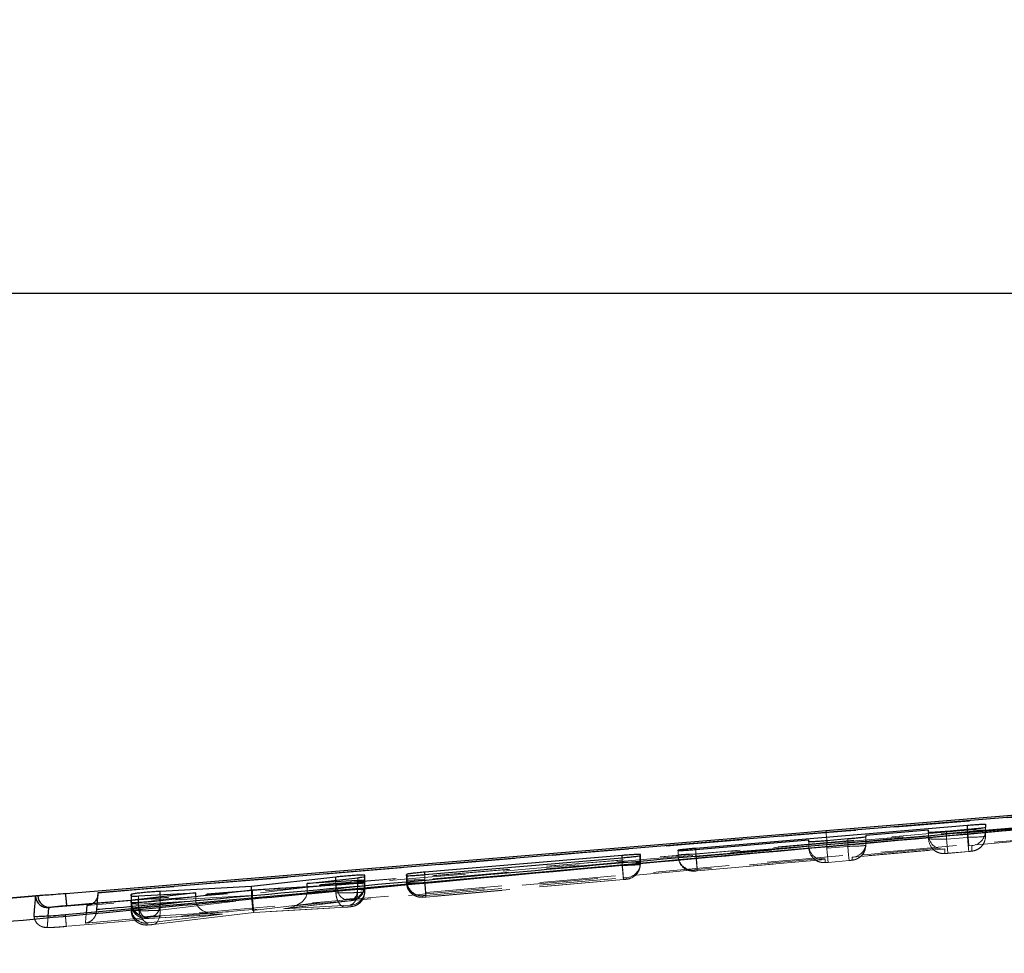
# Model space of a CAD drawing. Header units: millimetres. Extents: x 21 to 401, y 14 to 292.
# Tile 48 of 52: x 345 to 362, y 277 to 292. Entities that reach past the tile are written whole.
import ezdxf

# ---------------------------------------------------------------- set-up
doc = ezdxf.new("R2010")
doc.units = ezdxf.units.MM
doc.linetypes.add('HIDDEN', pattern=[1.905, 1.27, -0.635])
doc.layers.add('FORMATO', color=179, linetype='Continuous')
doc.styles.add('SLDTEXTSTYLE0', font='TXT', dxfattribs={"width": 0.75})
doc.dimstyles.new('SLDDIMSTYLE1', dxfattribs={"dimtxt": 3.5, "dimasz": 3.302, "dimexe": 0, "dimexo": 0.0625, "dimgap": 0.875, "dimtad": 1, "dimdec": 0, "dimrnd": 1e-09, "dimzin": 12, "dimdsep": 46, "dimtxsty": 'SLDTEXTSTYLE0', "dimsah": 1, "dimcen": 0.09, "dimadec": 0, "dimazin": 3, "dimtfac": 1, "dimtdec": 0, "dimtofl": 0, "dimtmove": 0, "dimatfit": 3, "dimfxl": 0, "dimfrac": 2, "dimtolj": 1, "dimtzin": 12, "dimarcsym": 0})

# ---------------------------------------------------------------- blocks, each defined once
blk = doc.blocks.new('_D_7')
at = {"layer": 'FORMATO'}
for p, q in [((268.376, 270.321), (268.376, 288.904)), ((400.67, 270.321), (400.67, 288.904)), ((400.67, 287.904), (268.376, 287.904))]:
    blk.add_line(p, q, dxfattribs=at)
for points in [[(268.376, 287.904), (271.678, 287.396), (271.678, 288.412)], [(400.67, 287.904), (397.368, 288.412), (397.368, 287.396)]]:
    blk.add_solid(points, dxfattribs=at)
at = {"layer": 'FORMATO', "insert": (333.223, 292.416), "char_height": 3.5, "attachment_point": 1, "style": 'SLDTEXTSTYLE0'}
blk.add_mtext('132', dxfattribs=at)

msp = doc.modelspace()

# ---------------------------------------------------------------- linework, layer by layer
at = {"color": 7, "linetype": 'Continuous', "lineweight": 25}
for p, q in [((375.298883, 280.263254), (346.719359, 277.890811)), ((365.81625, 279.280612), (346.173959, 277.524093)), ((356.707809, 278.641248), (361.24305, 279.022479)), ((360.593104, 278.941149), (359.543103, 278.851936)), ((360.593104, 278.900156), (360.593104, 278.941149)), ((361.243104, 278.948391), (360.893104, 278.918082)), ((361.543103, 279.039541), (361.543103, 278.982157)), ((358.593104, 278.771231), (356.707859, 278.611133)), ((358.593104, 278.744826), (358.593104, 278.771231)), ((359.243104, 278.792078), (358.893103, 278.761947)), ((359.543103, 278.851936), (359.543103, 278.826335)), ((356.4078, 278.595174), (356.407863, 278.606454)), ((355.473933, 278.516347), (352.176416, 278.237635)), ((352.176926, 278.196016), (355.474497, 278.47884)), ((355.771913, 278.512055), (355.778384, 278.514603)), ((355.778384, 278.514603), (355.778489, 278.532246)), ((350.694751, 278.156126), (349.282456, 277.997697)), ((350.213747, 278.049463), (351.057303, 278.144861)), ((351.056296, 278.097758), (350.213747, 278.049463)), ((351.173497, 278.161624), (351.178834, 278.164202)), ((351.178385, 278.077656), (351.178498, 278.099248)), ((351.178834, 278.164202), (351.178949, 278.187076)), ((351.872045, 278.200814), (351.871944, 278.180862)), ((351.882286, 278.20454), (351.872045, 278.200814)), ((351.872045, 278.180862), (351.872045, 278.200814)), ((349.282456, 277.997697), (347.758987, 277.916783)), ((347.759001, 277.765477), (349.300894, 277.945051)), ((349.282456, 277.942905), (349.282456, 277.997697)), ((349.300894, 277.945051), (350.693225, 278.026471)), ((350.213747, 277.998427), (350.213747, 278.049463)), ((351.174525, 278.075555), (351.178385, 278.077656)), ((345.811551, 277.851844), (344.972102, 277.782643)), ((345.689344, 277.834603), (345.025838, 277.779872)), ((345.678989, 277.829239), (345.689344, 277.834603)), ((345.715543, 277.839908), (345.689344, 277.834603)), ((346.719359, 277.890811), (346.695925, 277.615109)), ((347.272073, 277.760351), (347.271951, 277.732978)), ((347.279025, 277.763629), (347.272073, 277.760351)), ((347.272537, 277.866209), (347.272422, 277.839879)), ((347.28151, 277.870053), (347.272537, 277.866209)), ((347.272537, 277.839849), (347.272537, 277.866209)), ((347.396251, 277.839983), (348.353947, 277.891869)), ((348.353947, 277.891869), (347.396836, 277.781302)), ((348.353947, 277.834767), (348.353947, 277.891869)), ((346.695925, 277.615109), (346.695923, 277.59772)), ((346.173959, 277.524093), (346.145422, 277.52153))]:
    msp.add_line(p, q, dxfattribs=at)
at = {"color": 7, "linetype": 'HIDDEN', "lineweight": 18}
for p, q in [((358.902599, 278.723085), (376.053742, 280.1388)), ((361.24305, 278.941715), (356.707809, 278.54071)), ((360.893104, 278.788367), (360.893104, 278.918082)), ((361.24305, 278.941715), (361.24305, 278.948376)), ((361.243104, 278.819302), (361.243104, 278.948391)), ((361.543103, 278.838703), (361.543103, 278.982157)), ((358.893103, 278.637284), (358.893103, 278.761947)), ((359.243104, 278.668234), (359.243104, 278.792078)), ((359.543103, 278.746286), (360.594272, 278.839225)), ((359.543103, 278.68762), (359.543103, 278.826335)), ((360.593104, 278.798917), (360.593104, 278.900156)), ((360.893104, 278.788367), (361.243104, 278.819302)), ((346.616793, 277.708435), (358.902599, 278.723085)), ((346.636633, 277.718017), (358.902599, 278.723085)), ((356.4078, 278.506139), (356.4078, 278.595174)), ((356.407863, 278.521309), (356.407863, 278.606454)), ((356.707809, 278.54071), (356.707809, 278.611148)), ((356.707859, 278.495589), (358.594272, 278.662378)), ((356.707859, 278.495589), (356.707859, 278.611133)), ((358.593104, 278.647834), (358.593104, 278.744826)), ((358.893103, 278.637284), (359.243104, 278.668234)), ((360.865149, 278.625274), (359.315149, 278.488213)), ((359.325775, 278.488928), (360.854483, 278.624097)), ((360.865149, 278.550113), (360.865149, 278.625274)), ((360.915122, 278.552169), (361.265122, 278.583104)), ((361.26515, 278.583342), (360.91515, 278.552392)), ((361.265122, 278.583104), (361.26515, 278.583342)), ((361.265141, 278.680095), (361.315149, 278.682375)), ((361.315149, 278.589899), (361.26515, 278.583342)), ((361.315149, 278.682375), (361.315149, 278.589899)), ((355.473933, 278.403783), (355.473933, 278.478796)), ((355.474497, 278.350005), (355.474497, 278.47884)), ((355.771913, 278.366679), (355.771913, 278.512055)), ((355.778384, 278.369898), (355.778384, 278.514603)), ((355.778489, 278.393427), (355.778489, 278.532246)), ((355.778489, 278.393442), (355.778489, 278.532246)), ((356.407863, 278.521309), (356.4078, 278.506139)), ((356.729829, 278.259376), (358.854483, 278.44725)), ((358.865149, 278.448427), (356.729855, 278.259614)), ((358.865149, 278.399045), (358.865149, 278.448427)), ((358.915122, 278.401086), (359.265122, 278.432036)), ((359.26515, 278.432259), (358.91515, 278.401324)), ((359.265122, 278.432036), (359.26515, 278.432259)), ((359.315149, 278.438831), (359.26515, 278.432259)), ((359.315149, 278.488213), (359.315149, 278.438831)), ((360.91515, 278.552392), (360.865149, 278.550113)), ((355.473933, 278.403783), (352.176427, 278.112212)), ((352.176965, 278.058434), (355.474497, 278.350005)), ((355.473972, 278.403724), (355.473933, 278.403783)), ((356.679845, 278.257335), (356.679908, 278.272519)), ((356.729855, 278.259614), (356.679845, 278.257335)), ((358.91515, 278.401324), (358.865149, 278.399045)), ((350.694751, 278.042877), (350.694751, 278.103867)), ((351.057303, 277.998218), (351.057303, 278.144861)), ((351.173497, 278.00929), (351.173497, 278.161624)), ((351.178498, 277.937198), (351.178498, 278.099248)), ((351.178834, 278.012196), (351.178834, 278.164202)), ((351.178949, 278.038287), (351.178949, 278.187076)), ((351.178949, 278.038287), (351.178949, 278.187076)), ((351.871944, 278.068716), (351.871944, 278.180862)), ((351.872045, 278.092259), (351.871944, 278.068716)), ((351.872045, 278.092259), (351.872045, 278.180862)), ((351.882286, 278.096298), (351.882286, 278.17958)), ((352.176416, 278.112242), (352.176416, 278.195986)), ((352.176427, 278.112212), (352.176416, 278.112242)), ((352.176926, 278.058479), (352.176926, 278.196016)), ((352.19879, 277.850607), (355.495512, 278.142119)), ((352.199245, 277.822265), (355.496464, 278.113807)), ((355.49649, 278.114045), (352.199289, 277.822489)), ((355.496464, 278.113807), (355.49649, 278.114045)), ((355.55043, 278.121093), (355.549275, 278.120512)), ((355.550534, 278.144637), (355.55043, 278.121093)), ((350.780485, 278.032476), (346.533422, 277.681509)), ((350.694751, 278.042877), (349.282456, 277.873704)), ((349.282456, 277.873704), (349.282456, 277.942905)), ((349.300894, 277.812967), (349.300894, 277.945051)), ((350.213728, 277.896577), (351.057303, 277.998218)), ((350.213747, 277.899945), (350.213747, 277.998427)), ((350.693225, 277.892092), (350.693225, 278.026471)), ((351.056296, 277.947405), (351.056296, 278.0583)), ((351.056296, 277.947331), (351.056296, 277.947405)), ((351.174525, 277.909467), (351.174525, 278.075555)), ((351.178385, 277.911941), (351.178385, 278.077656)), ((351.178385, 277.911941), (351.178498, 277.937198)), ((351.178834, 278.012196), (351.178949, 278.038287)), ((352.176926, 278.058479), (352.176965, 278.058434)), ((346.719359, 277.889276), (346.719359, 277.890811)), ((346.719361, 277.87506), (346.719359, 277.889276)), ((347.272422, 277.714962), (347.272422, 277.839879)), ((347.272537, 277.741665), (347.272537, 277.839849)), ((347.28151, 277.745435), (347.28151, 277.837643)), ((347.396251, 277.704829), (347.396251, 277.839983)), ((347.396251, 277.704725), (348.353965, 277.759144)), ((348.353947, 277.762467), (347.396836, 277.647832)), ((347.758987, 277.761573), (347.758987, 277.859637)), ((347.759074, 277.761498), (347.758987, 277.761573)), ((347.759001, 277.600998), (349.302048, 277.786801)), ((347.759001, 277.600998), (347.759001, 277.765477)), ((349.283608, 277.847493), (347.759074, 277.761498)), ((348.353947, 277.762467), (348.353947, 277.834767)), ((349.303033, 277.596692), (350.864333, 277.783716)), ((350.929658, 277.75971), (349.818236, 277.625779)), ((349.840349, 277.628088), (350.937522, 277.760306)), ((350.693225, 277.892092), (350.693365, 277.892033)), ((350.949978, 277.762899), (350.929658, 277.75971)), ((350.929658, 277.75971), (350.937522, 277.760306)), ((350.950879, 277.763406), (350.949978, 277.762899)), ((350.950995, 277.789498), (350.950879, 277.763406)), ((351.174525, 277.909422), (351.178385, 277.911836)), ((351.174525, 277.909422), (351.174525, 277.909467)), ((351.178385, 277.911836), (351.178385, 277.911941)), ((352.143993, 277.819926), (352.144092, 277.84347)), ((352.144092, 277.84347), (352.14593, 277.844215)), ((347.271951, 277.732978), (347.271951, 277.605379)), ((347.272073, 277.633632), (347.272073, 277.732948)), ((347.272422, 277.714947), (347.272422, 277.714962)), ((347.272422, 277.714947), (347.285866, 277.636105)), ((347.279025, 277.63694), (347.279025, 277.731875)), ((347.396251, 277.704725), (347.396251, 277.704829)), ((347.396836, 277.647832), (347.396836, 277.733887)), ((347.632232, 277.502442), (349.303033, 277.596692)), ((350.863143, 277.653614), (349.321968, 277.56604)), ((349.32198, 277.565682), (350.855296, 277.652809)), ((349.818236, 277.625779), (350.928054, 277.688304)), ((350.863143, 277.653614), (350.855268, 277.653793)), ((350.950432, 277.663568), (350.948525, 277.662376)), ((350.950538, 277.688393), (350.950432, 277.663568)), ((351.05836, 277.698779), (351.061276, 277.700612)), ((346.173959, 277.52308), (346.173959, 277.524093)), ((346.173959, 277.52308), (346.17451, 277.52308)), ((347.544468, 277.466202), (347.544583, 277.49286)), ((347.544583, 277.49286), (347.546148, 277.493546)), ((347.558549, 277.465457), (348.776224, 277.534643)), ((347.566409, 277.388671), (348.798691, 277.536282)), ((348.798691, 277.536282), (347.567228, 277.466306)), ((349.321968, 277.56604), (347.631598, 277.362475)), ((347.639441, 277.363071), (349.32198, 277.565682)), ((347.543997, 277.356574), (347.544119, 277.384827)), ((347.544119, 277.384827), (347.545337, 277.385423)), ((347.545337, 277.385423), (347.566409, 277.388671)), ((347.631598, 277.362475), (347.639441, 277.363071))]:
    msp.add_line(p, q, dxfattribs=at)
at = {"color": 8, "linetype": 'Continuous', "lineweight": 25}
for p, q in [((358.87923, 278.926128), (358.881449, 278.899798)), ((361.24305, 278.948376), (361.24305, 279.022479)), ((356.707809, 278.611148), (356.707809, 278.641248)), ((355.473933, 278.478796), (355.473933, 278.516347)), ((350.694751, 278.103867), (350.694751, 278.156126)), ((351.056296, 278.0583), (351.056296, 278.097758)), ((351.882286, 278.17958), (351.882286, 278.20454)), ((352.176416, 278.195986), (352.176416, 278.237635)), ((347.272073, 277.732948), (347.272073, 277.760351)), ((347.279025, 277.731875), (347.279025, 277.763629)), ((347.28151, 277.837643), (347.28151, 277.870053)), ((347.396836, 277.733887), (347.396836, 277.781302)), ((347.758987, 277.859637), (347.758987, 277.916783)), ((345.886673, 277.501965), (345.897537, 277.643943)), ((345.919795, 277.650872), (346.616793, 277.708435)), ((346.203552, 277.682537), (346.636633, 277.718017)), ((346.533422, 277.681509), (346.523599, 277.555356))]:
    msp.add_line(p, q, dxfattribs=at)
at = {"color": 7, "linetype": 'Continuous', "lineweight": 25, "flags": 128}
for points in [[(374.727696, 280.235881), (374.044507, 280.17942), (367.574237, 279.644722), (358.87923, 278.926128)], [(358.87923, 278.926128), (358.506511, 278.895328), (356.888953, 278.761664), (350.418714, 278.227204), (346.18093, 277.87737)]]:
    msp.add_lwpolyline(points, dxfattribs=at)
at = {"color": 7, "linetype": 'HIDDEN', "lineweight": 18, "flags": 128}
for points in [[(355.594862, 278.128633), (355.593804, 278.12835), (355.549275, 278.120512)], [(355.597475, 278.129855), (355.595936, 278.129423), (355.55043, 278.121093)], [(350.694751, 278.042877), (350.700512, 277.992362), (350.712135, 277.943516), (350.729139, 277.898351), (350.750822, 277.858728), (350.776288, 277.826304), (350.804483, 277.802387), (350.834242, 277.788008), (350.864333, 277.783716)], [(350.937522, 277.760306), (350.957179, 277.764985), (350.982935, 277.778933), (351.006012, 277.801031), (351.025586, 277.830535), (351.040966, 277.866358), (351.0516, 277.907232), (351.057112, 277.951712), (351.057303, 277.998218)], [(347.396836, 277.647832), (347.402595, 277.597317), (347.414217, 277.548471), (347.431221, 277.503306), (347.452903, 277.463684), (347.478369, 277.431244), (347.506563, 277.407342), (347.536319, 277.392948), (347.566409, 277.388671)], [(347.639441, 277.363071), (347.659075, 277.36775), (347.684789, 277.381698), (347.707827, 277.403796), (347.727367, 277.433285), (347.742715, 277.469108), (347.753325, 277.509997), (347.758819, 277.554477), (347.759001, 277.600998)]]:
    msp.add_lwpolyline(points, dxfattribs=at)
at = {"color": 7, "linetype": 'HIDDEN', "lineweight": 18}
for centre, radius, start, end in [((344.433726, 277.390606), 16.880738, 4.3809907, 5.2721364), ((361.293255, 278.931263), 0.249849, 275.0273042, 359.977603), ((360.369615, 278.988291), 1.490795, 183.4030507, 190.2472022), ((360.842661, 278.798906), 0.249557, 179.9975172, 221.5871491), ((372.401702, 279.744557), 11.548253, 184.7494984, 185.9253885), ((373.70402, 279.861779), 12.504446, 184.7822142, 185.8691911), ((361.293379, 278.838734), 0.249724, 336.1770578, 359.9930385), ((358.842599, 278.647787), 0.249495, 179.989093, 229.2953256), ((370.40895, 279.594226), 11.555538, 184.750241, 185.9253161), ((371.665516, 279.707122), 12.465778, 184.7805283, 185.870877), ((359.293187, 278.687833), 0.249969, 275.0404517, 336.1598503), ((359.293653, 278.687604), 0.24945, 336.1648555, 0.0038463), ((360.843107, 278.799274), 0.250135, 221.5823055, 275.0554365), ((361.29314, 278.838964), 0.250036, 275.0498728, 336.1509181), ((356.65753, 278.506185), 0.24973, 180.0105209, 229.2655086), ((356.657767, 278.52144), 0.249904, 180.0301017, 275.0829836), ((339.894149, 276.989308), 16.885082, 4.3808065, 5.2717734), ((368.714822, 279.495785), 12.048549, 184.7618182, 185.8888575), ((358.843076, 278.64815), 0.250081, 229.2667961, 275.0636915), ((368.559459, 279.447771), 13.13093, 184.7956131, 185.8307072), ((355.528626, 278.393537), 0.249863, 275.0302334, 359.9746738), ((355.527272, 278.363771), 0.244659, 286.0372115, 0.6811487), ((355.528581, 278.36997), 0.249803, 286.0092695, 359.9833679), ((356.657796, 278.506514), 0.250153, 229.2684772, 275.0566817), ((352.121944, 278.092386), 0.249899, 180.0289449, 275.0845311), ((352.132011, 278.093567), 0.249741, 179.3735658, 273.1948872), ((350.928834, 278.006661), 0.244678, 274.9575025, 0.6154904), ((350.928624, 277.937304), 0.249874, 275.0313173, 359.9756093), ((350.929091, 278.038394), 0.249858, 275.0292837, 359.9756235), ((350.929185, 278.012222), 0.249649, 319.9699736, 359.994016), ((352.12185, 278.068849), 0.249906, 180.0304983, 275.0833684), ((350.928859, 278.012533), 0.250099, 275.0512934, 319.9633818), ((347.521876, 277.605518), 0.249924, 180.0318339, 275.0780288), ((347.521984, 277.633756), 0.249911, 180.0285175, 275.0813452), ((347.522448, 277.74179), 0.249912, 180.0285876, 275.081275), ((347.529259, 277.635147), 0.250241, 179.5895875, 273.6837431), ((347.53141, 277.743022), 0.249911, 179.4468241, 273.3809389)]:
    msp.add_arc(centre, radius, start, end, dxfattribs=at)
at = {"color": 7, "linetype": 'Continuous', "lineweight": 25}
for centre, radius, start, end in [((345.881257, 277.846274), 0.202984, 184.8139331, 274.6001409), ((345.915315, 277.850897), 0.200075, 183.1483046, 271.2829241)]:
    msp.add_arc(centre, radius, start, end, dxfattribs=at)
at = {"color": 7, "linetype": 'HIDDEN', "lineweight": 18}
for centre, major_axis, ratio, start_param, end_param in [((361.243104, 278.926747), (0.3, 0.004432), 0.049902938, 6.282448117, 7.853425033), ((360.893104, 278.803337), (0.3, 0.004432), 0.049902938, 3.140855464, 4.711651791), ((360.843104, 278.874064), (0.172707, 0.188652), 0.958141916, 2.430113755, 3.992521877), ((361.243104, 278.834282), (0.3, 0.004432), 0.049902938, 4.711651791, 6.282448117), ((358.843104, 278.697219), (0.172707, 0.188652), 0.958141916, 2.430113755, 3.992521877), ((359.243104, 278.683206), (0.3, 0.004432), 0.049902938, 4.711651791, 6.282448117), ((359.293104, 278.737009), (0.187973, -0.172086), 0.957785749, 5.520553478, 7.003052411), ((356.707863, 278.525733), (0.3, 0.004432), 0.049902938, 1.570239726, 3.140674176), ((355.473208, 278.36502), (0.305176, 0.00489), 0.049782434, 6.076099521, 6.281999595), ((352.17333, 278.096796), (0.301284, 0.004546), 0.049872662, 2.879368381, 3.141073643), ((350.875562, 278.007499), (0.303317, 0.004726), 0.049825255, 5.354086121, 6.093566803), ((350.873776, 278.007338), (0.305057, 0.00488), 0.049785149, 6.095071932, 6.282049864), ((348.565041, 277.759728), (-0.00801, 0.250146), 0.843274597, 1.532842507, 1.546125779), ((348.776645, 277.785075), (0.422119, 0.037239), 0.589419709, 3.096275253, 4.712617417), ((349.492175, 277.870791), (-0.008174, 0.250145), 0.837750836, 1.531808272, 1.636656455), ((349.280987, 277.845494), (-0.021929, 0.24916), 0.011136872, 3.194663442, 4.719443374), ((349.299923, 277.814829), (-0.022058, 0.24915), 0.001424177, 1.683388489, 3.194724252), ((349.79619, 277.874577), (0.41697, 0.03683), 0.596692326, 4.712555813, 6.22381229), ((350.004977, 277.886339), (0.035892, 0.249), 0.825951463, 4.871733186, 4.885168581), ((350.928387, 277.912364), (0.218499, -0.121725), 0.997978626, 5.308101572, 6.790212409), ((347.575209, 277.638319), (0.303136, 0.00471), 0.049829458, 2.926386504, 3.140416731), ((347.573971, 277.74621), (0.301434, 0.004559), 0.049869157, 2.896229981, 3.14099565), ((347.576924, 277.638444), (0.304946, 0.00487), 0.049787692, 2.201749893, 2.92540537)]:
    msp.add_ellipse(centre, major_axis=major_axis, ratio=ratio, start_param=start_param, end_param=end_param, dxfattribs=at)
for points, knots in [([(346.719359, 277.889276), (351.477117, 278.283256), (361.003314, 279.072101), (370.530736, 279.851872), (375.299077, 280.256827), (375.299662, 280.256877)], [0, 0, 0, 0, 0.4994086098, 0.9999385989, 1, 1, 1, 1]), ([(375.638, 280.092398), (370.75925, 279.686739), (362.511282, 279.000937), (354.262967, 278.319983), (350.893609, 278.041819)], [0, 0, 0, 0, 0.591509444, 1, 1, 1, 1]), ([(346.17451, 277.52308), (348.821255, 277.762592), (357.472828, 278.545498), (366.126128, 279.309125), (372.132155, 279.839137)], [0, 0, 0, 0, 0.305926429, 1, 1, 1, 1]), ([(372.149184, 279.64736), (366.143263, 279.117366), (357.490229, 278.353778), (348.838914, 277.571004), (346.192326, 277.33154)], [0, 0, 0, 0, 0.69408256, 1, 1, 1, 1]), ([(346.510355, 277.387137), (350.76798, 277.767764), (359.270306, 278.527862), (367.773873, 279.273976), (372.019193, 279.646465)], [0, 0, 0, 0, 0.500760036, 1, 1, 1, 1]), ([(359.265122, 278.432036), (359.273074, 278.432777), (359.291075, 278.434454), (359.315341, 278.437375), (359.340027, 278.441209), (359.376341, 278.450488), (359.424577, 278.471578), (359.476318, 278.514105), (359.512314, 278.556583), (359.519691, 278.584326), (359.520511, 278.58741)], [0, 0, 0, 0, 0.073039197, 0.165329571, 0.255234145, 0.354370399, 0.51139482, 0.736274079, 0.970678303, 1, 1, 1, 1]), ([(360.65692, 278.633648), (360.669434, 278.620568), (360.6945, 278.594366), (360.73995, 278.569488), (360.782717, 278.555037), (360.817969, 278.549338), (360.844256, 278.548227), (360.866799, 278.548696), (360.889417, 278.55), (360.908388, 278.551601), (360.915122, 278.552169)], [0, 0, 0, 0, 0.184958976, 0.370483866, 0.524815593, 0.647777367, 0.736670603, 0.805437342, 0.930937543, 1, 1, 1, 1]), ([(361.265122, 278.583104), (361.273075, 278.583851), (361.291075, 278.585542), (361.315341, 278.588455), (361.340026, 278.592297), (361.376346, 278.601546), (361.424573, 278.62267), (361.476311, 278.665185), (361.512328, 278.707656), (361.519691, 278.735403), (361.520511, 278.738493)], [0, 0, 0, 0, 0.073040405, 0.165329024, 0.255231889, 0.354358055, 0.51139793, 0.736272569, 0.97063477, 1, 1, 1, 1]), ([(358.680885, 278.459961), (358.685861, 278.454975), (358.703636, 278.437168), (358.740136, 278.418638), (358.782679, 278.403903), (358.817976, 278.398281), (358.844257, 278.397156), (358.866797, 278.397631), (358.889417, 278.398914), (358.908388, 278.400517), (358.915122, 278.401086)], [0, 0, 0, 0, 0.08132274, 0.290462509, 0.464421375, 0.60299915, 0.703188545, 0.780705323, 0.92215757, 1, 1, 1, 1]), ([(355.778489, 278.393427), (355.778489, 278.393432), (355.77849, 278.401683), (355.766971, 278.395352), (355.717455, 278.402836), (355.641667, 278.403972), (355.556195, 278.404976), (355.498109, 278.403723), (355.473979, 278.403724), (355.473972, 278.403724)], [0, 0, 0, 0, 0.000129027, 0.21427245, 0.424738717, 0.634983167, 0.84797328, 0.999956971, 1, 1, 1, 1]), ([(355.495512, 278.142119), (355.495241, 278.147318), (355.494699, 278.157717), (355.489732, 278.219379), (355.482549, 278.304856), (355.476831, 278.370768), (355.473972, 278.403724)], [0, 0, 0, 0, 0.249994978, 0.499979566, 0.749998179, 1, 1, 1, 1]), ([(355.474497, 278.350005), (355.474517, 278.350005), (355.508623, 278.350005), (355.577985, 278.35246), (355.670098, 278.356405), (355.739471, 278.360481), (355.76469, 278.36668), (355.771909, 278.366679), (355.771913, 278.366679)], [0, 0, 0, 0, 0.000144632, 0.248274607, 0.500985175, 0.754060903, 0.999851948, 1, 1, 1, 1]), ([(356.495549, 278.318236), (356.500341, 278.313414), (356.51793, 278.295716), (356.554251, 278.277189), (356.596871, 278.262315), (356.632277, 278.256594), (356.65867, 278.25545), (356.681318, 278.255898), (356.703972, 278.257211), (356.723049, 278.258808), (356.729829, 278.259376)], [0, 0, 0, 0, 0.078471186, 0.288053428, 0.462432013, 0.601462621, 0.702176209, 0.77953748, 0.921651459, 1, 1, 1, 1]), ([(352.176416, 278.112242), (352.176396, 278.112242), (352.145103, 278.112242), (352.080008, 278.109705), (351.990981, 278.107362), (351.919896, 278.098557), (351.890777, 278.104792), (351.882291, 278.096303), (351.882286, 278.096298)], [0, 0, 0, 0, 0.000150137, 0.236475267, 0.489023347, 0.742962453, 0.99984957, 1, 1, 1, 1]), ([(352.19879, 277.850607), (352.198674, 277.852468), (352.198362, 277.857445), (352.195665, 277.890617), (352.190516, 277.951177), (352.183871, 278.027909), (352.178908, 278.08411), (352.176427, 278.112212)], [0, 0, 0, 0, 0.134308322, 0.359276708, 0.572859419, 0.786417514, 1, 1, 1, 1]), ([(355.495512, 278.142119), (355.499857, 278.142488), (355.510394, 278.143384), (355.525936, 278.144464), (355.539557, 278.145125), (355.548758, 278.145252), (355.549942, 278.144842), (355.550534, 278.144637)], [0, 0, 0, 0, 0.152680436, 0.370188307, 0.582446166, 0.791156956, 1, 1, 1, 1]), ([(355.549275, 278.120512), (355.547504, 278.120113), (355.543888, 278.119299), (355.531389, 278.11762), (355.515075, 278.115765), (355.502681, 278.114618), (355.49649, 278.114045)], [0, 0, 0, 0, 0.240444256, 0.490831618, 0.745624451, 1, 1, 1, 1]), ([(355.49652, 278.113821), (355.506362, 278.114744), (355.527802, 278.116753), (355.556788, 278.12045), (355.580346, 278.124274), (355.595233, 278.128824), (355.597294, 278.129301), (355.597534, 278.129403), (355.597546, 278.129408)], [0, 0, 0, 0, 0.262351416, 0.571535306, 0.942273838, 0.992875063, 0.999649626, 1, 1, 1, 1]), ([(351.178949, 278.038287), (351.178949, 278.038287), (351.17895, 278.038287), (351.167252, 278.04403), (351.11712, 278.046761), (351.039248, 278.049182), (350.943134, 278.04971), (350.838563, 278.048057), (350.754413, 278.046361), (350.70987, 278.042877), (350.694767, 278.042877), (350.694751, 278.042877)], [0, 0, 0, 0, 0.000089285, 0.152770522, 0.307993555, 0.454537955, 0.615268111, 0.765158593, 0.917448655, 0.999911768, 1, 1, 1, 1]), ([(350.928054, 277.688304), (350.934332, 277.689581), (350.943024, 277.69135), (350.967608, 277.701509), (351.000393, 277.726954), (351.035033, 277.786359), (351.056409, 277.862807), (351.056334, 277.919156), (351.056296, 277.947331)], [0, 0, 0, 0, 0.083176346, 0.115162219, 0.336362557, 0.557576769, 0.778786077, 1, 1, 1, 1]), ([(351.178498, 277.937198), (351.178498, 277.937198), (351.178499, 277.937197), (351.170634, 277.942178), (351.131682, 277.944496), (351.083393, 277.947331), (351.056312, 277.947331), (351.056296, 277.947331)], [0, 0, 0, 0, 0.000211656, 0.272350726, 0.636032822, 0.999783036, 1, 1, 1, 1]), ([(351.871944, 278.068716), (351.871944, 278.068716), (351.871943, 278.068716), (351.883765, 278.063052), (351.933551, 278.06029), (352.009723, 278.057938), (352.095174, 278.057252), (352.153035, 278.058479), (352.176907, 278.058479), (352.176926, 278.058479)], [0, 0, 0, 0, 0.0001252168, 0.2144453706, 0.4255021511, 0.6362880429, 0.849550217, 0.9998747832, 1, 1, 1, 1]), ([(351.872179, 278.057912), (351.877006, 278.026444), (351.885669, 277.969976), (351.929706, 277.904253), (351.977389, 277.86195), (352.024419, 277.836767), (352.066301, 277.823803), (352.100354, 277.818872), (352.125506, 277.818028), (352.148988, 277.818592), (352.173668, 277.820076), (352.194205, 277.821844), (352.200317, 277.82237)], [0, 0, 0, 0, 0.200888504, 0.360487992, 0.493026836, 0.605333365, 0.698435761, 0.772378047, 0.825140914, 0.868959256, 0.961001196, 1, 1, 1, 1]), ([(352.176965, 278.058434), (352.179446, 278.030615), (352.184408, 277.974978), (352.191048, 277.902676), (352.196199, 277.848568), (352.198825, 277.823375), (352.199169, 277.822719), (352.199289, 277.822489)], [0, 0, 0, 0, 0.215881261, 0.431748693, 0.647624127, 0.876802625, 1, 1, 1, 1]), ([(346.695923, 277.59772), (346.695924, 277.597735), (346.69991, 277.645575), (346.707652, 277.725921), (346.715361, 277.843063), (346.719361, 277.875055), (346.719361, 277.87506)], [0, 0, 0, 0, 0.00015583, 0.500280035, 0.999922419, 1, 1, 1, 1]), ([(347.759074, 277.761498), (347.759137, 277.733324), (347.759264, 277.676976), (347.738113, 277.600527), (347.703804, 277.541104), (347.671636, 277.515873), (347.647331, 277.505588), (347.638741, 277.503798), (347.632232, 277.502442)], [0, 0, 0, 0, 0.221154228, 0.44229571, 0.663461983, 0.88460728, 0.912559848, 1, 1, 1, 1]), ([(350.693365, 277.892033), (350.700092, 277.891913), (350.7351, 277.891288), (350.810747, 277.890992), (350.918231, 277.892604), (351.020443, 277.895848), (351.103905, 277.900694), (351.15457, 277.904369), (351.170914, 277.909468), (351.174522, 277.909467), (351.174525, 277.909467)], [0, 0, 0, 0, 0.039675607, 0.206465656, 0.385120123, 0.550305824, 0.718612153, 0.886692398, 0.999902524, 1, 1, 1, 1]), ([(350.855268, 277.653793), (350.847906, 277.653514), (350.830555, 277.652856), (350.803292, 277.663713), (350.775013, 277.684042), (350.749415, 277.713577), (350.727542, 277.750718), (350.710399, 277.794043), (350.698161, 277.841746), (350.694964, 277.875269), (350.693365, 277.892033)], [0, 0, 0, 0, 0.095267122, 0.224517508, 0.353770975, 0.483011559, 0.612280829, 0.741510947, 0.870744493, 1, 1, 1, 1]), ([(350.864333, 277.783716), (350.867061, 277.784033), (350.874957, 277.784951), (350.890114, 277.786482), (350.908739, 277.788076), (350.92604, 277.789304), (350.93983, 277.789992), (350.94917, 277.790134), (350.950387, 277.78971), (350.950995, 277.789498)], [0, 0, 0, 0, 0.081450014, 0.23574103, 0.385945, 0.544166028, 0.694190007, 0.847114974, 1, 1, 1, 1]), ([(350.937165, 277.760262), (350.940821, 277.760719), (350.956785, 277.762714), (350.976993, 277.765759), (350.996657, 277.7714), (351.002655, 277.773121)], [0, 0, 0, 0, 0.171098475, 0.747126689, 1, 1, 1, 1]), ([(350.948525, 277.662376), (350.950852, 277.662587), (350.961839, 277.663585), (351.000017, 277.669896), (351.060724, 277.694543), (351.123567, 277.750914), (351.166316, 277.825312), (351.171789, 277.881385), (351.174525, 277.909422)], [0, 0, 0, 0, 0.0192979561, 0.0910954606, 0.3184862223, 0.5457008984, 0.7728413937, 1, 1, 1, 1]), ([(351.00264, 277.773121), (351.008138, 277.774983), (351.03203, 277.783072), (351.075377, 277.805142), (351.104033, 277.835902), (351.119205, 277.852187)], [0, 0, 0, 0, 0.12328897, 0.53583925, 1, 1, 1, 1]), ([(352.199289, 277.822489), (352.19495, 277.822119), (352.184408, 277.82122), (352.168813, 277.820147), (352.155105, 277.819468), (352.145906, 277.819321), (352.144625, 277.819726), (352.143993, 277.819926)], [0, 0, 0, 0, 0.152816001, 0.371289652, 0.584943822, 0.795358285, 1, 1, 1, 1]), ([(352.14593, 277.844215), (352.148051, 277.844643), (352.152293, 277.845501), (352.165346, 277.847213), (352.181304, 277.849008), (352.193075, 277.850085), (352.19879, 277.850607)], [0, 0, 0, 0, 0.25224431, 0.504405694, 0.759409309, 1, 1, 1, 1]), ([(346.510355, 277.387137), (346.511029, 277.38723), (346.523177, 277.388911), (346.562561, 277.397871), (346.618775, 277.428389), (346.665538, 277.484073), (346.691088, 277.540716), (346.694308, 277.578679), (346.695923, 277.59772)], [0, 0, 0, 0, 0.00778434, 0.140291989, 0.459156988, 0.690959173, 0.844993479, 1, 1, 1, 1]), ([(347.271951, 277.605379), (347.271951, 277.605379), (347.27195, 277.605379), (347.283826, 277.599621), (347.333374, 277.596918), (347.410328, 277.594492), (347.504988, 277.594333), (347.611522, 277.594463), (347.696146, 277.601225), (347.743833, 277.596328), (347.758985, 277.600993), (347.759001, 277.600998)], [0, 0, 0, 0, 0.000088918, 0.152212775, 0.308390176, 0.443161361, 0.610970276, 0.758196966, 0.91193229, 0.99990618, 1, 1, 1, 1]), ([(347.272422, 277.714947), (347.272423, 277.714947), (347.272895, 277.714948), (347.278995, 277.711255), (347.302238, 277.708846), (347.334957, 277.706674), (347.37392, 277.704829), (347.396235, 277.704829), (347.396251, 277.704829)], [0, 0, 0, 0, 0.000210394, 0.320891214, 0.435624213, 0.70191148, 0.999784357, 1, 1, 1, 1]), ([(347.285866, 277.636105), (347.286075, 277.634826), (347.290799, 277.60594), (347.325454, 277.5564), (347.386816, 277.498947), (347.455642, 277.471305), (347.509256, 277.464297), (347.535017, 277.465691), (347.544468, 277.466202)], [0, 0, 0, 0, 0.011675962, 0.263728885, 0.515810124, 0.767881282, 0.914836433, 1, 1, 1, 1]), ([(347.396251, 277.704725), (347.397897, 277.687962), (347.401188, 277.654438), (347.413578, 277.606733), (347.430861, 277.563399), (347.452888, 277.52625), (347.478638, 277.49674), (347.50707, 277.476316), (347.537106, 277.464855), (347.557187, 277.465822), (347.567228, 277.466306)], [0, 0, 0, 0, 0.125004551, 0.249986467, 0.374995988, 0.500011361, 0.624999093, 0.749992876, 0.874997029, 1, 1, 1, 1]), ([(350.856343, 277.652914), (350.859622, 277.653099), (350.871332, 277.653762), (350.897085, 277.655776), (350.92902, 277.659142), (350.957267, 277.661936), (350.976443, 277.667252), (350.98632, 277.66999)], [0, 0, 0, 0, 0.082887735, 0.29598003, 0.513168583, 0.749266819, 1, 1, 1, 1]), ([(350.948525, 277.662376), (350.947892, 277.662235), (350.945382, 277.661675), (350.937367, 277.660454), (350.92253, 277.658636), (350.90402, 277.65675), (350.884421, 277.655019), (350.870655, 277.654054), (350.864304, 277.653682), (350.863143, 277.653614)], [0, 0, 0, 0, 0.058630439, 0.232289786, 0.409200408, 0.58596581, 0.779332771, 0.959672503, 1, 1, 1, 1]), ([(350.928054, 277.688304), (350.9327, 277.688529), (350.941984, 277.688979), (350.949191, 277.688917), (350.950145, 277.688546), (350.950538, 277.688393)], [0, 0, 0, 0, 0.370505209, 0.740561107, 1, 1, 1, 1]), ([(345.872383, 277.316162), (345.858315, 277.315737), (345.830179, 277.314886), (345.788786, 277.324667), (345.75027, 277.342163), (345.716179, 277.367346), (345.688014, 277.398991), (345.667075, 277.435755), (345.655757, 277.469961), (345.652976, 277.491474), (345.651994, 277.499074)], [0, 0, 0, 0, 0.132512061, 0.265022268, 0.397552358, 0.530039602, 0.662570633, 0.795059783, 0.927594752, 1, 1, 1, 1]), ([(345.653543, 277.499327), (345.65685, 277.4781), (345.663374, 277.436222), (345.696946, 277.385636), (345.736129, 277.350306), (345.774858, 277.329333), (345.808459, 277.318818), (345.834284, 277.314416), (345.859108, 277.312293), (345.901227, 277.311611), (345.978525, 277.314764), (346.092475, 277.32255), (346.162728, 277.328855), (346.192311, 277.33151)], [0, 0, 0, 0, 0.084620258, 0.166936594, 0.235465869, 0.294213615, 0.343518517, 0.383554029, 0.426614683, 0.509188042, 0.721986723, 0.882927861, 1, 1, 1, 1]), ([(345.87238, 277.316162), (345.872834, 277.322007), (345.875103, 277.35123), (345.879843, 277.412425), (345.884178, 277.46925), (345.886673, 277.501965)], [0, 0, 0, 0, 0.09590154, 0.479505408, 1, 1, 1, 1]), ([(346.145422, 277.52153), (346.155043, 277.521163), (346.164685, 277.520795), (346.173939, 277.523075), (346.173959, 277.52308)], [0, 0, 0, 0, 0.997819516, 1, 1, 1, 1]), ([(346.192326, 277.33154), (346.1922, 277.332485), (346.191973, 277.334181), (346.189734, 277.357625), (346.186097, 277.396629), (346.180686, 277.455338), (346.176568, 277.500499), (346.17451, 277.52308)], [0, 0, 0, 0, 0.196316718, 0.352154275, 0.568124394, 0.784063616, 1, 1, 1, 1]), ([(346.523599, 277.555356), (346.523022, 277.547935), (346.518576, 277.490799), (346.51418, 277.435368), (346.510355, 277.387137)], [0, 0, 0, 0, 0.129871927, 1, 1, 1, 1]), ([(347.277505, 277.575666), (347.279798, 277.555761), (347.285081, 277.509921), (347.321518, 277.451101), (347.368233, 277.405079), (347.415607, 277.377241), (347.458354, 277.362345), (347.493681, 277.35612), (347.520593, 277.354684), (347.547086, 277.355071), (347.576672, 277.356943), (347.611866, 277.359992), (347.633242, 277.362305), (347.642668, 277.363457), (347.645606, 277.363816)], [0, 0, 0, 0, 0.119460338, 0.275111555, 0.403346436, 0.511995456, 0.602444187, 0.674668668, 0.727635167, 0.770268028, 0.86861372, 0.9283369, 0.977660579, 1, 1, 1, 1]), ([(347.567228, 277.466306), (347.563335, 277.46611), (347.55592, 277.465736), (347.549991, 277.465645), (347.545656, 277.465759), (347.54497, 277.466015), (347.544468, 277.466202)], [0, 0, 0, 0, 0.29943897, 0.570462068, 0.686233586, 1, 1, 1, 1]), ([(347.546148, 277.493546), (347.548167, 277.493963), (347.552203, 277.494797), (347.56496, 277.496504), (347.581119, 277.498312), (347.599569, 277.500064), (347.617581, 277.501528), (347.627597, 277.502153), (347.632232, 277.502442)], [0, 0, 0, 0, 0.166447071, 0.332837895, 0.501123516, 0.673239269, 0.848798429, 1, 1, 1, 1]), ([(346.192326, 277.33154), (346.168688, 277.329458), (346.109286, 277.324224), (346.019498, 277.317698), (345.938314, 277.313403), (345.883052, 277.312488), (345.875932, 277.31494), (345.872383, 277.316162)], [0, 0, 0, 0, 0.141847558, 0.356455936, 0.570480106, 0.78587404, 1, 1, 1, 1]), ([(347.631598, 277.362475), (347.628695, 277.362138), (347.620542, 277.361192), (347.605015, 277.359629), (347.585958, 277.357998), (347.568656, 277.356779), (347.554984, 277.356114), (347.545842, 277.355974), (347.544612, 277.356374), (347.543997, 277.356574)], [0, 0, 0, 0, 0.086600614, 0.243216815, 0.393109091, 0.558568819, 0.702014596, 0.850973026, 1, 1, 1, 1])]:
    msp.add_open_spline(points, degree=3, knots=knots, dxfattribs=at)
at = {"color": 7, "linetype": 'Continuous', "lineweight": 25}
for points, knots in [([(346.695925, 277.615109), (346.711612, 277.616515), (347.26647, 277.666238), (349.97805, 277.9089), (358.354103, 278.654277), (366.191837, 279.341678), (371.872518, 279.839897)], [0, 0, 0, 0, 0.001869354, 0.066123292, 0.323139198, 1, 1, 1, 1]), ([(344.97458, 277.391458), (346.746209, 277.555688), (354.663043, 278.289578), (362.583005, 278.995242), (368.730638, 279.542992)], [0, 0, 0, 0, 0.2237799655, 1, 1, 1, 1]), ([(360.893104, 278.918082), (360.859246, 278.915237), (360.791531, 278.909547), (360.701381, 278.903138), (360.633516, 278.899318), (360.598054, 278.898505), (360.594493, 278.899692), (360.593104, 278.900156)], [0, 0, 0, 0, 0.215798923, 0.431603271, 0.647316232, 0.862423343, 1, 1, 1, 1]), ([(361.24305, 279.022479), (361.276901, 279.025241), (361.344602, 279.030765), (361.434748, 279.036902), (361.502627, 279.040539), (361.538138, 279.041214), (361.541709, 279.040011), (361.543103, 279.039541)], [0, 0, 0, 0, 0.215713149, 0.431422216, 0.647055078, 0.862120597, 1, 1, 1, 1]), ([(361.543103, 278.982157), (361.539814, 278.981), (361.533234, 278.978686), (361.481882, 278.9719), (361.406272, 278.963608), (361.321863, 278.955346), (361.265745, 278.95039), (361.243104, 278.948391)], [0, 0, 0, 0, 0.213600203, 0.42719547, 0.640865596, 0.855110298, 1, 1, 1, 1]), ([(358.893103, 278.761947), (358.85925, 278.759128), (358.791542, 278.75349), (358.701397, 278.747231), (358.633533, 278.743628), (358.598059, 278.743019), (358.594495, 278.744319), (358.593104, 278.744826)], [0, 0, 0, 0, 0.215785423, 0.431571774, 0.647248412, 0.862305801, 1, 1, 1, 1]), ([(359.543103, 278.826335), (359.539811, 278.825106), (359.533228, 278.822647), (359.481876, 278.815695), (359.406244, 278.807302), (359.321842, 278.79899), (359.265728, 278.794064), (359.243104, 278.792078)], [0, 0, 0, 0, 0.213608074, 0.427226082, 0.640923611, 0.855224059, 1, 1, 1, 1]), ([(356.707859, 278.611133), (356.674011, 278.608362), (356.606315, 278.602821), (356.516164, 278.596818), (356.448292, 278.593475), (356.412762, 278.593139), (356.409195, 278.594602), (356.4078, 278.595174)], [0, 0, 0, 0, 0.215700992, 0.431403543, 0.646973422, 0.861915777, 1, 1, 1, 1]), ([(356.407863, 278.606454), (356.411163, 278.607811), (356.417761, 278.610525), (356.469155, 278.617707), (356.544831, 278.626232), (356.629208, 278.634493), (356.685262, 278.63931), (356.707809, 278.641248)], [0, 0, 0, 0, 0.21370977, 0.427419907, 0.641261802, 0.855705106, 1, 1, 1, 1]), ([(355.778489, 278.532246), (355.775157, 278.533066), (355.768494, 278.534707), (355.716378, 278.533219), (355.639524, 278.52898), (355.553768, 278.522914), (355.496728, 278.518222), (355.473933, 278.516347)], [0, 0, 0, 0, 0.213192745, 0.426351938, 0.640566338, 0.856354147, 1, 1, 1, 1]), ([(355.474497, 278.47884), (355.508871, 278.481896), (355.577625, 278.488008), (355.668456, 278.497499), (355.740154, 278.506122), (355.761254, 278.510064), (355.771913, 278.512055)], [0, 0, 0, 0, 0.249300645, 0.498646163, 0.746721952, 1, 1, 1, 1]), ([(351.178949, 278.187076), (351.175591, 278.188082), (351.168876, 278.190095), (351.116633, 278.189214), (351.039635, 278.185421), (350.943125, 278.178913), (350.839142, 278.17051), (350.753875, 278.162496), (350.70992, 278.15776), (350.694751, 278.156126)], [0, 0, 0, 0, 0.152615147, 0.305217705, 0.457593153, 0.611822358, 0.764871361, 0.918854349, 1, 1, 1, 1]), ([(351.178498, 278.099248), (351.176607, 278.099996), (351.172089, 278.101783), (351.133234, 278.101707), (351.08214, 278.099085), (351.056296, 278.097758)], [0, 0, 0, 0, 0.262356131, 0.626884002, 1, 1, 1, 1]), ([(351.057303, 278.144861), (351.082515, 278.147854), (351.132941, 278.153842), (351.163632, 278.159062), (351.172104, 278.161263), (351.173497, 278.161624)], [0, 0, 0, 0, 0.455201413, 0.910438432, 1, 1, 1, 1]), ([(351.871944, 278.180862), (351.875361, 278.179925), (351.882195, 278.178052), (351.934554, 278.17923), (352.0116, 278.183352), (352.097335, 278.189387), (352.154251, 278.194128), (352.176926, 278.196016)], [0, 0, 0, 0, 0.213416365, 0.426799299, 0.641151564, 0.857034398, 1, 1, 1, 1]), ([(352.176416, 278.237635), (352.141948, 278.234601), (352.073005, 278.228532), (351.981941, 278.218896), (351.9141, 278.210446), (351.89235, 278.206408), (351.882286, 278.20454)], [0, 0, 0, 0, 0.259523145, 0.519098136, 0.777465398, 1, 1, 1, 1]), ([(350.693225, 278.026471), (350.723109, 278.028425), (350.782874, 278.032333), (350.888275, 278.041112), (350.990775, 278.050841), (351.079542, 278.060618), (351.147415, 278.069507), (351.165449, 278.07353), (351.174525, 278.075555)], [0, 0, 0, 0, 0.166809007, 0.333603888, 0.500611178, 0.667102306, 0.832454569, 1, 1, 1, 1]), ([(345.651994, 277.499074), (345.652484, 277.504967), (345.654937, 277.534434), (345.663927, 277.643083), (345.672441, 277.748312), (345.678989, 277.829239)], [0, 0, 0, 0, 0.054586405, 0.272931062, 1, 1, 1, 1]), ([(346.18093, 277.87737), (346.124126, 277.872883), (346.009001, 277.86379), (345.85722, 277.853436), (345.761387, 277.846002), (345.726438, 277.841357), (345.715543, 277.839908)], [0, 0, 0, 0, 0.28420276, 0.575997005, 0.867821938, 1, 1, 1, 1]), ([(346.203787, 277.682552), (346.202477, 277.686727), (346.199857, 277.695077), (346.19339, 277.7452), (346.186664, 277.809515), (346.182596, 277.856681), (346.180814, 277.877355)], [0, 0, 0, 0, 0.264528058, 0.52907855, 0.793588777, 1, 1, 1, 1]), ([(346.719361, 277.87506), (346.717755, 277.856176), (346.714551, 277.818514), (346.688944, 277.764297), (346.642716, 277.713482), (346.586595, 277.687722), (346.547079, 277.682078), (346.534108, 277.681538), (346.533422, 277.681509)], [0, 0, 0, 0, 0.1571938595, 0.3135093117, 0.5425137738, 0.8512067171, 0.9921322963, 1, 1, 1, 1]), ([(347.271951, 277.732978), (347.275309, 277.731858), (347.282025, 277.729618), (347.333968, 277.730412), (347.410696, 277.734273), (347.507066, 277.741038), (347.611393, 277.749953), (347.698029, 277.758514), (347.742905, 277.763639), (347.759001, 277.765477)], [0, 0, 0, 0, 0.151192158, 0.302359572, 0.452858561, 0.607594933, 0.760056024, 0.91393863, 1, 1, 1, 1]), ([(347.272422, 277.839879), (347.27439, 277.838997), (347.279078, 277.836898), (347.31843, 277.836434), (347.370036, 277.838787), (347.396251, 277.839983)], [0, 0, 0, 0, 0.26249517, 0.625369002, 1, 1, 1, 1]), ([(347.396836, 277.781302), (347.371224, 277.778154), (347.319997, 277.771859), (347.289186, 277.766294), (347.280186, 277.763934), (347.279025, 277.763629)], [0, 0, 0, 0, 0.465483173, 0.931017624, 1, 1, 1, 1]), ([(347.758987, 277.916783), (347.729198, 277.915064), (347.669623, 277.911626), (347.564322, 277.903435), (347.461788, 277.894046), (347.372694, 277.884362), (347.309678, 277.875962), (347.290136, 277.871863), (347.28151, 277.870053)], [0, 0, 0, 0, 0.173115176, 0.346216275, 0.519532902, 0.692393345, 0.86421724, 1, 1, 1, 1]), ([(345.897537, 277.643943), (345.900557, 277.645721), (345.904017, 277.647758), (345.918013, 277.650521), (345.919795, 277.650872)], [0, 0, 0, 0, 0.8727209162, 1, 1, 1, 1]), ([(345.919795, 277.650872), (345.925829, 277.651965), (345.946402, 277.655692), (346.003127, 277.663227), (346.096152, 277.673296), (346.16778, 277.679459), (346.203552, 277.682537)], [0, 0, 0, 0, 0.121277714, 0.413490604, 0.707090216, 1, 1, 1, 1]), ([(346.145422, 277.52153), (346.087114, 277.516596), (345.9705, 277.506727), (345.819163, 277.49715), (345.708436, 277.493053), (345.657729, 277.494562), (345.653423, 277.49795), (345.651994, 277.499074)], [0, 0, 0, 0, 0.222625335, 0.445233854, 0.667638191, 0.889676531, 1, 1, 1, 1])]:
    msp.add_open_spline(points, degree=3, knots=knots, dxfattribs=at)

# ---------------------------------------------------------------- dimensions: what is measured, and where the dimension line sits
at = {"layer": 'FORMATO'}
dim = msp.add_linear_dim(base=(268.375672, 287.903864), p1=(400.66978, 269.320879), p2=(268.375672, 269.320879), angle=0, dimstyle='SLDDIMSTYLE1', dxfattribs=at)
dim.commit()
dim.dimension.update_dxf_attribs({"geometry": '_D_7', "text_midpoint": (337.101779, 287.903864), "dimtype": 160})

doc.saveas('drawing.dxf')
